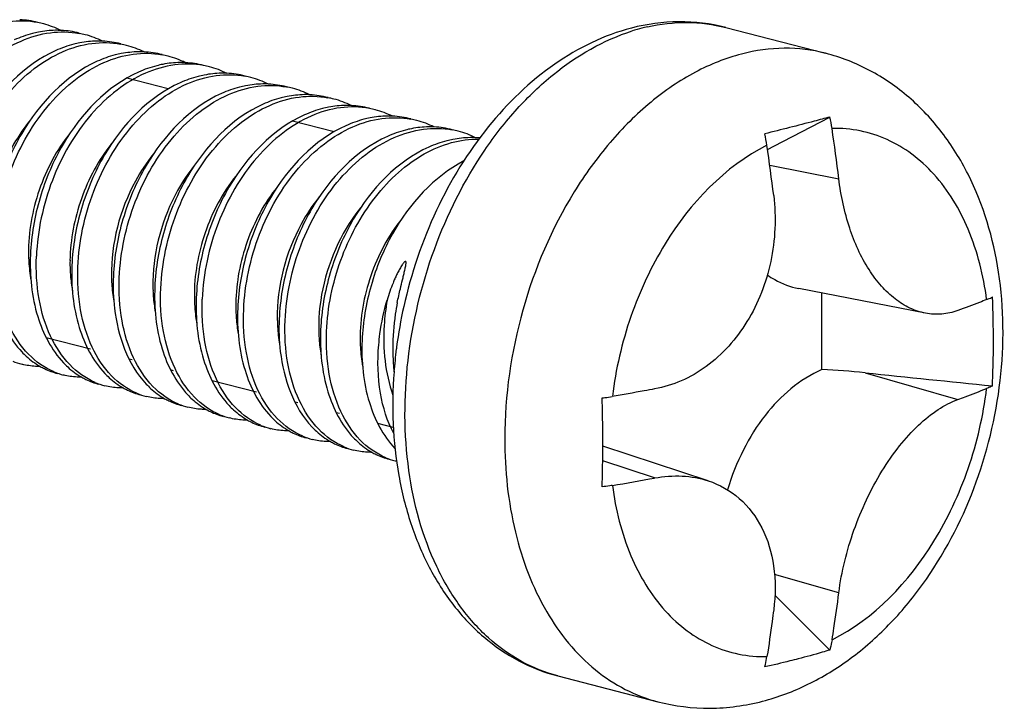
# Model space of a CAD drawing. Header units: millimetres. Extents: x 0 to 3905, y -1166 to 1110.
# Tile 116 of 155: x 2255.11 to 2266.86, y 544.32 to 552.54. Entities that reach past the tile are written whole.
import ezdxf

# ---------------------------------------------------------------- set-up
doc = ezdxf.new("R2010")
doc.units = ezdxf.units.MM
doc.header["$LTSCALE"] = 65.395
doc.layers.add('SC-BM4X30-NIDXF_CONTINUOUS_LINE', color=7, linetype='CONTINUOUS')

msp = doc.modelspace()

# ---------------------------------------------------------------- linework, layer by layer
at = {"layer": 'SC-BM4X30-NIDXF_CONTINUOUS_LINE'}
for p, q in [((2263.538, 552.449), (2264.729, 552.141)), ((2256.88, 551.715), (2256.385, 551.843)), ((2258.86, 551.203), (2258.365, 551.331)), ((2264.113, 551.033), (2264.78, 551.38)), ((2264.037, 550.993), (2264.113, 551.033)), ((2264.051, 551.001), (2264.113, 551.033)), ((2264.063, 550.803), (2264.888, 550.643)), ((2265.921, 549.037), (2264.409, 549.332)), ((2255.953, 548.606), (2255.424, 548.743)), ((2256.448, 548.478), (2256.414, 548.487)), ((2256.944, 548.35), (2256.909, 548.359)), ((2265.201, 548.325), (2266.309, 548.006)), ((2257.933, 548.094), (2257.404, 548.231)), ((2258.428, 547.966), (2258.394, 547.975)), ((2258.924, 547.837), (2258.889, 547.846)), ((2259.568, 547.671), (2259.384, 547.718)), ((2260.898, 547.54), (2260.898, 547.536)), ((2263.327, 547.035), (2262.07, 547.447)), ((2262.688, 547.069), (2262.068, 547.272)), ((2264.888, 545.696), (2264.119, 545.917)), ((2264.124, 545.67), (2264.78, 545.014)), ((2261.534, 544.705), (2262.725, 544.396))]:
    msp.add_line(p, q, dxfattribs=at)
for centre, radius, start, end in [((2255.058, 551.482), 1.061, 75.5364, 87.3669), ((2255.13, 551.474), 1.051, 75.4845, 79.4458), ((2255.126, 551.463), 1.062, 63.4657, 75.4432), ((2255.553, 551.354), 1.062, 75.5367, 87.3982), ((2255.626, 551.349), 1.047, 75.4876, 79.4662), ((2255.621, 551.334), 1.063, 63.4444, 75.4395), ((2263.119, 550.19), 2.325, 104.5225, 107.4657), ((2263.101, 550.257), 2.256, 102.7796, 104.5141), ((2256.048, 551.226), 1.061, 75.5333, 87.3657), ((2256.121, 551.221), 1.047, 75.4866, 79.4632), ((2256.116, 551.206), 1.063, 63.4443, 75.4386), ((2256.543, 551.098), 1.061, 75.534, 87.3657), ((2256.616, 551.093), 1.047, 75.4843, 79.464), ((2256.611, 551.078), 1.063, 63.4457, 75.4363), ((2257.038, 550.969), 1.061, 75.5364, 87.3669), ((2257.11, 550.962), 1.051, 75.4845, 79.4458), ((2257.106, 550.951), 1.062, 63.4657, 75.4432), ((2257.533, 550.841), 1.062, 75.5367, 87.3982), ((2257.606, 550.837), 1.047, 75.4876, 79.4662), ((2257.601, 550.822), 1.063, 63.4444, 75.4395), ((2258.028, 550.713), 1.061, 75.5333, 87.3657), ((2258.101, 550.709), 1.047, 75.4866, 79.4632), ((2258.096, 550.694), 1.063, 63.4443, 75.4386), ((2258.523, 550.585), 1.061, 75.534, 87.3657), ((2258.596, 550.581), 1.047, 75.4843, 79.464), ((2258.591, 550.566), 1.063, 63.4457, 75.4363), ((2259.018, 550.457), 1.061, 75.5364, 87.3669), ((2259.09, 550.449), 1.051, 75.4845, 79.4458), ((2259.086, 550.438), 1.062, 63.4657, 75.4432), ((2259.512, 550.329), 1.062, 75.5367, 87.3982), ((2259.586, 550.324), 1.047, 75.4876, 79.4662), ((2259.581, 550.31), 1.063, 63.4444, 75.4395), ((2263.383, 551.033), 1.44, 8.4176, 13.9709), ((2260.007, 550.201), 1.061, 75.5333, 87.3657), ((2260.081, 550.196), 1.047, 75.4866, 79.4632), ((2260.076, 550.182), 1.063, 63.4443, 75.4386), ((2243.116, 548.036), 21.927, 6.8268, 8.4103), ((2260.501, 550.057), 1.077, 84.7141, 87.347), ((2262.499, 550.816), 1.547, 8.4004, 13.5719), ((2242.201, 547.821), 22.065, 6.8201, 8.3937), ((2257.215, 549.765), 2.003, 180.4978, 180.8949), ((2257.726, 549.638), 2.019, 179.1308, 182.4459), ((2258.222, 549.509), 2.02, 180.8803, 181.3356), ((2258.737, 549.38), 2.04, 178.8322, 182.1379), ((2259.195, 549.252), 2.003, 180.4978, 180.8949), ((2259.706, 549.125), 2.019, 179.1308, 182.4459), ((2265.125, 547.904), 5.566, 167.4313, 172.4647), ((2260.202, 548.997), 2.02, 180.8803, 181.3356), ((2260.717, 548.867), 2.04, 178.8322, 182.1379), ((2261.175, 548.74), 2.003, 180.4978, 180.8949), ((2264.995, 547.921), 5.435, 172.7194, 175.6201), ((2265.057, 547.914), 5.497, 172.4748, 172.7248), ((2255.343, 549.232), 0.832, 247.3506, 255.4699), ((2255.838, 549.104), 0.832, 247.3527, 255.4668), ((2264.301, 539.547), 8.824, 84.1485, 87.498), ((2256.332, 548.975), 0.831, 246.9515, 255.4678), ((2256.827, 548.848), 0.832, 247.3369, 255.4682), ((2257.322, 548.72), 0.832, 247.3506, 255.4699), ((2257.817, 548.592), 0.832, 247.3527, 255.4668), ((2258.312, 548.462), 0.831, 246.9515, 255.4678), ((2258.807, 548.335), 0.832, 247.3369, 255.4682), ((2259.302, 548.207), 0.832, 247.3506, 255.4699), ((2244.382, 547.49), 17.688, 359.8591, 360), ((2259.797, 548.079), 0.832, 247.3527, 255.4668), ((2259.795, 548.073), 0.825, 255.4838, 256.8226), ((2256.404, 581.227), 34.732, 279.5786, 280.4244)]:
    msp.add_arc(centre, radius, start, end, dxfattribs=at)
for points, knots in [([(2255.322, 552.507), (2255.209, 552.528), (2254.968, 552.533), (2254.612, 552.427), (2254.272, 552.219), (2253.853, 551.817), (2253.47, 551.148), (2253.339, 550.537), (2253.326, 550.229)], [0, 0, 0, 0, 0.102465, 0.210548, 0.327354, 0.453546, 0.72492, 1, 1, 1, 1]), ([(2263.538, 552.449), (2263.356, 552.496), (2262.975, 552.542), (2262.596, 552.49), (2262.411, 552.442)], [0, 0, 0, 0, 0.495579, 1, 1, 1, 1]), ([(2262.602, 552.457), (2262.758, 552.492), (2263.073, 552.529), (2263.388, 552.488), (2263.538, 552.449)], [0, 0, 0, 0, 0.507695, 1, 1, 1, 1]), ([(2253.821, 550.1), (2253.827, 550.254), (2253.867, 550.563), (2254.042, 551.153), (2254.349, 551.688), (2254.767, 552.091), (2255.107, 552.299), (2255.464, 552.404), (2255.705, 552.4), (2255.817, 552.379)], [0, 0, 0, 0, 0.136317, 0.27574, 0.546915, 0.67292, 0.789716, 0.897795, 1, 1, 1, 1]), ([(2255.33, 552.394), (2255.306, 552.389), (2255.207, 552.366), (2255.112, 552.332), (2255.042, 552.301)], [0, 0, 0, 0, 0.244689, 1, 1, 1, 1]), ([(2255.601, 552.414), (2255.578, 552.415), (2255.488, 552.417), (2255.397, 552.407), (2255.33, 552.394)], [0, 0, 0, 0, 0.24678, 1, 1, 1, 1]), ([(2262.411, 552.442), (2262.085, 552.357), (2261.44, 552.041), (2260.648, 551.271), (2260.038, 550.272), (2259.781, 549.511), (2259.693, 549.115)], [0, 0, 0, 0, 0.224639, 0.468066, 0.729194, 1, 1, 1, 1]), ([(2261.534, 544.705), (2261.382, 544.744), (2261.084, 544.863), (2260.685, 545.151), (2260.343, 545.54), (2259.964, 546.192), (2259.693, 547.192), (2259.694, 548.495), (2260.005, 549.805), (2260.505, 550.806), (2261.029, 551.479), (2261.583, 552.011), (2262.079, 552.3), (2262.421, 552.408)], [0, 0, 0, 0, 0.049319, 0.100213, 0.153946, 0.2113, 0.337096, 0.475229, 0.618485, 0.758125, 0.824234, 0.886817, 1, 1, 1, 1]), ([(2254.316, 549.972), (2254.329, 550.281), (2254.46, 550.892), (2254.844, 551.56), (2255.262, 551.963), (2255.602, 552.17), (2255.959, 552.276), (2256.2, 552.272), (2256.312, 552.251)], [0, 0, 0, 0, 0.275087, 0.546507, 0.672625, 0.789527, 0.897703, 1, 1, 1, 1]), ([(2255.824, 552.265), (2255.8, 552.261), (2255.702, 552.238), (2255.606, 552.204), (2255.537, 552.173)], [0, 0, 0, 0, 0.244692, 1, 1, 1, 1]), ([(2256.096, 552.286), (2256.074, 552.287), (2255.983, 552.288), (2255.892, 552.279), (2255.824, 552.265)], [0, 0, 0, 0, 0.246772, 1, 1, 1, 1]), ([(2255.537, 552.173), (2255.158, 552.003), (2254.762, 551.581), (2254.472, 551.003), (2254.314, 550.567), (2254.255, 550.22), (2254.245, 549.991)], [0, 0, 0, 0, 0.473162, 0.605097, 0.738392, 1, 1, 1, 1]), ([(2254.811, 549.844), (2254.824, 550.153), (2254.955, 550.764), (2255.339, 551.432), (2255.757, 551.835), (2256.097, 552.042), (2256.454, 552.148), (2256.695, 552.144), (2256.807, 552.123)], [0, 0, 0, 0, 0.275087, 0.546507, 0.672624, 0.789526, 0.897704, 1, 1, 1, 1]), ([(2256.32, 552.137), (2256.295, 552.133), (2256.197, 552.11), (2256.101, 552.076), (2256.032, 552.045)], [0, 0, 0, 0, 0.24468, 1, 1, 1, 1]), ([(2256.591, 552.158), (2256.569, 552.159), (2256.478, 552.16), (2256.387, 552.15), (2256.32, 552.137)], [0, 0, 0, 0, 0.246776, 1, 1, 1, 1]), ([(2263.727, 552.132), (2263.536, 552.083), (2263.151, 551.928), (2262.62, 551.564), (2262.132, 551.077), (2261.555, 550.274), (2261.049, 549.089), (2260.899, 548.056), (2260.898, 547.54)], [0, 0, 0, 0, 0.103314, 0.214746, 0.334565, 0.461813, 0.730034, 1, 1, 1, 1]), ([(2264.729, 552.141), (2264.569, 552.183), (2264.23, 552.223), (2263.893, 552.175), (2263.727, 552.132)], [0, 0, 0, 0, 0.491266, 1, 1, 1, 1]), ([(2263.977, 544.403), (2264.164, 544.451), (2264.532, 544.59), (2265.039, 544.902), (2265.499, 545.307), (2266.042, 545.96), (2266.554, 546.933), (2266.867, 548.215), (2266.858, 549.512), (2266.558, 550.523), (2266.137, 551.204), (2265.74, 551.629), (2265.267, 551.955), (2264.911, 552.094), (2264.729, 552.141)], [0, 0, 0, 0, 0.058681, 0.118733, 0.180559, 0.244308, 0.376398, 0.5111, 0.642552, 0.766863, 0.826558, 0.884994, 0.942668, 1, 1, 1, 1]), ([(2256.032, 552.045), (2255.652, 551.875), (2255.257, 551.453), (2254.967, 550.875), (2254.809, 550.438), (2254.749, 550.092), (2254.74, 549.863)], [0, 0, 0, 0, 0.473177, 0.605111, 0.738402, 1, 1, 1, 1]), ([(2257.302, 551.995), (2257.189, 552.016), (2256.948, 552.02), (2256.592, 551.914), (2256.252, 551.707), (2255.833, 551.304), (2255.45, 550.636), (2255.319, 550.025), (2255.306, 549.716)], [0, 0, 0, 0, 0.102465, 0.210548, 0.327354, 0.453546, 0.72492, 1, 1, 1, 1]), ([(2257.086, 552.03), (2257.064, 552.031), (2256.973, 552.032), (2256.882, 552.022), (2256.815, 552.009)], [0, 0, 0, 0, 0.246776, 1, 1, 1, 1]), ([(2256.527, 551.917), (2256.147, 551.747), (2255.752, 551.325), (2255.462, 550.747), (2255.304, 550.31), (2255.244, 549.964), (2255.235, 549.734)], [0, 0, 0, 0, 0.473165, 0.6051, 0.738396, 1, 1, 1, 1]), ([(2256.815, 552.009), (2256.79, 552.004), (2256.692, 551.982), (2256.596, 551.948), (2256.527, 551.917)], [0, 0, 0, 0, 0.244686, 1, 1, 1, 1]), ([(2257.581, 551.902), (2257.558, 551.903), (2257.468, 551.904), (2257.377, 551.894), (2257.31, 551.881)], [0, 0, 0, 0, 0.24678, 1, 1, 1, 1]), ([(2257.022, 551.789), (2256.642, 551.619), (2256.247, 551.197), (2255.957, 550.619), (2255.799, 550.182), (2255.739, 549.836), (2255.73, 549.606)], [0, 0, 0, 0, 0.473163, 0.605098, 0.738393, 1, 1, 1, 1]), ([(2255.801, 549.588), (2255.807, 549.741), (2255.847, 550.05), (2256.022, 550.64), (2256.329, 551.176), (2256.747, 551.579), (2257.087, 551.786), (2257.444, 551.892), (2257.684, 551.888), (2257.797, 551.867)], [0, 0, 0, 0, 0.136317, 0.27574, 0.546915, 0.67292, 0.789716, 0.897795, 1, 1, 1, 1]), ([(2257.31, 551.881), (2257.285, 551.876), (2257.187, 551.854), (2257.091, 551.82), (2257.022, 551.789)], [0, 0, 0, 0, 0.244689, 1, 1, 1, 1]), ([(2258.076, 551.774), (2258.054, 551.775), (2257.963, 551.776), (2257.872, 551.766), (2257.804, 551.753)], [0, 0, 0, 0, 0.246772, 1, 1, 1, 1]), ([(2257.517, 551.661), (2257.137, 551.491), (2256.742, 551.068), (2256.452, 550.491), (2256.294, 550.054), (2256.235, 549.708), (2256.225, 549.478)], [0, 0, 0, 0, 0.473162, 0.605097, 0.738392, 1, 1, 1, 1]), ([(2256.296, 549.46), (2256.309, 549.768), (2256.44, 550.379), (2256.824, 551.047), (2257.242, 551.451), (2257.582, 551.658), (2257.939, 551.764), (2258.18, 551.76), (2258.292, 551.739)], [0, 0, 0, 0, 0.275087, 0.546507, 0.672625, 0.789527, 0.897703, 1, 1, 1, 1]), ([(2257.804, 551.753), (2257.78, 551.748), (2257.682, 551.726), (2257.586, 551.692), (2257.517, 551.661)], [0, 0, 0, 0, 0.244692, 1, 1, 1, 1]), ([(2256.791, 549.332), (2256.804, 549.64), (2256.935, 550.251), (2257.319, 550.919), (2257.737, 551.323), (2258.077, 551.53), (2258.434, 551.636), (2258.674, 551.631), (2258.787, 551.61)], [0, 0, 0, 0, 0.275087, 0.546507, 0.672624, 0.789526, 0.897704, 1, 1, 1, 1]), ([(2258.3, 551.625), (2258.275, 551.62), (2258.177, 551.598), (2258.081, 551.564), (2258.012, 551.532)], [0, 0, 0, 0, 0.24468, 1, 1, 1, 1]), ([(2258.571, 551.645), (2258.549, 551.647), (2258.458, 551.648), (2258.367, 551.638), (2258.3, 551.625)], [0, 0, 0, 0, 0.246776, 1, 1, 1, 1]), ([(2258.012, 551.532), (2257.632, 551.363), (2257.237, 550.94), (2256.947, 550.362), (2256.789, 549.926), (2256.729, 549.58), (2256.72, 549.35)], [0, 0, 0, 0, 0.473177, 0.605111, 0.738402, 1, 1, 1, 1]), ([(2259.282, 551.482), (2259.169, 551.503), (2258.928, 551.508), (2258.571, 551.402), (2258.232, 551.194), (2257.813, 550.792), (2257.43, 550.123), (2257.299, 549.512), (2257.286, 549.204)], [0, 0, 0, 0, 0.102465, 0.210548, 0.327354, 0.453546, 0.72492, 1, 1, 1, 1]), ([(2258.795, 551.497), (2258.77, 551.492), (2258.672, 551.47), (2258.576, 551.436), (2258.507, 551.404)], [0, 0, 0, 0, 0.244686, 1, 1, 1, 1]), ([(2259.066, 551.517), (2259.044, 551.518), (2258.953, 551.52), (2258.862, 551.51), (2258.795, 551.497)], [0, 0, 0, 0, 0.246776, 1, 1, 1, 1]), ([(2255.217, 551.321), (2255.14, 551.225), (2254.864, 550.81), (2254.725, 550.306), (2254.718, 549.934)], [0, 0, 0, 0, 0.248452, 1, 1, 1, 1]), ([(2258.507, 551.404), (2258.127, 551.235), (2257.732, 550.812), (2257.442, 550.234), (2257.284, 549.798), (2257.224, 549.452), (2257.215, 549.222)], [0, 0, 0, 0, 0.473165, 0.6051, 0.738396, 1, 1, 1, 1]), ([(2257.781, 549.076), (2257.787, 549.229), (2257.827, 549.538), (2258.002, 550.128), (2258.309, 550.663), (2258.727, 551.066), (2259.067, 551.274), (2259.423, 551.379), (2259.664, 551.375), (2259.777, 551.354)], [0, 0, 0, 0, 0.136317, 0.27574, 0.546915, 0.67292, 0.789716, 0.897795, 1, 1, 1, 1]), ([(2259.29, 551.369), (2259.265, 551.364), (2259.167, 551.342), (2259.071, 551.307), (2259.002, 551.276)], [0, 0, 0, 0, 0.244689, 1, 1, 1, 1]), ([(2259.561, 551.389), (2259.538, 551.39), (2259.448, 551.392), (2259.357, 551.382), (2259.29, 551.369)], [0, 0, 0, 0, 0.24678, 1, 1, 1, 1]), ([(2264.78, 551.38), (2264.718, 551.363), (2264.46, 551.294), (2264.2, 551.228), (2264.003, 551.179)], [0, 0, 0, 0, 0.24053, 1, 1, 1, 1]), ([(2255.71, 551.19), (2255.548, 550.988), (2255.301, 550.523), (2255.21, 550.004), (2255.212, 549.747)], [0, 0, 0, 0, 0.501697, 1, 1, 1, 1]), ([(2259.002, 551.276), (2258.622, 551.107), (2258.227, 550.684), (2257.937, 550.106), (2257.779, 549.67), (2257.719, 549.324), (2257.71, 549.094)], [0, 0, 0, 0, 0.473163, 0.605098, 0.738393, 1, 1, 1, 1]), ([(2258.276, 548.948), (2258.289, 549.256), (2258.42, 549.867), (2258.804, 550.535), (2259.222, 550.938), (2259.562, 551.146), (2259.918, 551.251), (2260.159, 551.247), (2260.272, 551.226)], [0, 0, 0, 0, 0.275087, 0.546507, 0.672625, 0.789527, 0.897703, 1, 1, 1, 1]), ([(2259.784, 551.24), (2259.76, 551.236), (2259.662, 551.213), (2259.566, 551.179), (2259.497, 551.148)], [0, 0, 0, 0, 0.244692, 1, 1, 1, 1]), ([(2260.056, 551.261), (2260.034, 551.262), (2259.943, 551.264), (2259.852, 551.254), (2259.784, 551.24)], [0, 0, 0, 0, 0.246772, 1, 1, 1, 1]), ([(2266.653, 549.199), (2266.616, 549.486), (2266.482, 550.024), (2266.134, 550.609), (2265.77, 550.944), (2265.471, 551.121), (2265.146, 551.226), (2264.92, 551.246), (2264.807, 551.243)], [0, 0, 0, 0, 0.287816, 0.544618, 0.66299, 0.776568, 0.887937, 1, 1, 1, 1]), ([(2259.497, 551.148), (2259.117, 550.979), (2258.722, 550.556), (2258.432, 549.978), (2258.274, 549.542), (2258.215, 549.195), (2258.205, 548.966)], [0, 0, 0, 0, 0.473162, 0.605097, 0.738392, 1, 1, 1, 1]), ([(2258.771, 548.819), (2258.783, 549.108), (2258.9, 549.681), (2259.241, 550.318), (2259.615, 550.722), (2259.923, 550.947), (2260.251, 551.086), (2260.48, 551.118), (2260.59, 551.116)], [0, 0, 0, 0, 0.27125, 0.540994, 0.667889, 0.78655, 0.896725, 1, 1, 1, 1]), ([(2260.28, 551.112), (2260.255, 551.108), (2260.157, 551.085), (2260.061, 551.051), (2259.991, 551.02)], [0, 0, 0, 0, 0.24468, 1, 1, 1, 1]), ([(2260.551, 551.133), (2260.529, 551.134), (2260.438, 551.135), (2260.347, 551.126), (2260.28, 551.112)], [0, 0, 0, 0, 0.246776, 1, 1, 1, 1]), ([(2256.204, 551.062), (2256.048, 550.867), (2255.807, 550.418), (2255.711, 549.918), (2255.707, 549.668)], [0, 0, 0, 0, 0.500617, 1, 1, 1, 1]), ([(2259.991, 551.02), (2259.612, 550.85), (2259.217, 550.428), (2258.927, 549.85), (2258.769, 549.413), (2258.709, 549.067), (2258.7, 548.838)], [0, 0, 0, 0, 0.473177, 0.605111, 0.738402, 1, 1, 1, 1]), ([(2264.03, 551.042), (2263.525, 550.791), (2262.996, 550.225), (2262.579, 549.448), (2262.335, 548.847), (2262.223, 548.367), (2262.184, 548.043)], [0, 0, 0, 0, 0.465537, 0.596538, 0.730423, 1, 1, 1, 1]), ([(2256.704, 550.939), (2256.622, 550.838), (2256.336, 550.402), (2256.196, 549.869), (2256.202, 549.478)], [0, 0, 0, 0, 0.249138, 1, 1, 1, 1]), ([(2260.41, 550.855), (2260.05, 550.669), (2259.602, 550.163), (2259.279, 549.376), (2259.204, 548.931), (2259.195, 548.71)], [0, 0, 0, 0, 0.476449, 0.740032, 1, 1, 1, 1]), ([(2257.197, 550.808), (2257.12, 550.712), (2256.844, 550.298), (2256.705, 549.794), (2256.697, 549.421)], [0, 0, 0, 0, 0.248452, 1, 1, 1, 1]), ([(2257.69, 550.678), (2257.528, 550.476), (2257.281, 550.01), (2257.19, 549.492), (2257.192, 549.235)], [0, 0, 0, 0, 0.501697, 1, 1, 1, 1]), ([(2265.921, 549.037), (2265.858, 549.049), (2265.729, 549.093), (2265.552, 549.205), (2265.387, 549.362), (2265.184, 549.635), (2264.992, 550.065), (2264.912, 550.443), (2264.888, 550.643)], [0, 0, 0, 0, 0.09576, 0.198188, 0.309563, 0.430865, 0.701303, 1, 1, 1, 1]), ([(2258.184, 550.549), (2258.028, 550.354), (2257.787, 549.905), (2257.691, 549.405), (2257.687, 549.156)], [0, 0, 0, 0, 0.500617, 1, 1, 1, 1]), ([(2258.684, 550.426), (2258.602, 550.325), (2258.316, 549.89), (2258.176, 549.356), (2258.182, 548.966)], [0, 0, 0, 0, 0.249138, 1, 1, 1, 1]), ([(2264.11, 550.441), (2264.141, 550.181), (2264.117, 549.65), (2263.839, 548.927), (2263.421, 548.455), (2263.014, 548.219), (2262.797, 548.152), (2262.688, 548.132)], [0, 0, 0, 0, 0.266073, 0.527071, 0.771921, 0.887849, 1, 1, 1, 1]), ([(2259.177, 550.296), (2259.099, 550.2), (2258.824, 549.786), (2258.685, 549.282), (2258.677, 548.909)], [0, 0, 0, 0, 0.248452, 1, 1, 1, 1]), ([(2259.67, 550.165), (2259.508, 549.964), (2259.261, 549.498), (2259.17, 548.98), (2259.172, 548.722)], [0, 0, 0, 0, 0.501697, 1, 1, 1, 1]), ([(2254.74, 549.863), (2254.73, 549.615), (2254.773, 549.151), (2254.989, 548.726), (2255.133, 548.574)], [0, 0, 0, 0, 0.541529, 1, 1, 1, 1]), ([(2255.517, 548.336), (2255.403, 548.384), (2255.184, 548.54), (2254.955, 548.895), (2254.822, 549.345), (2254.804, 549.673), (2254.811, 549.844)], [0, 0, 0, 0, 0.210211, 0.444057, 0.708199, 1, 1, 1, 1]), ([(2255.212, 549.733), (2255.213, 549.708), (2255.216, 549.606), (2255.228, 549.505), (2255.241, 549.431)], [0, 0, 0, 0, 0.25608, 1, 1, 1, 1]), ([(2255.235, 549.734), (2255.225, 549.487), (2255.268, 549.023), (2255.484, 548.598), (2255.628, 548.446)], [0, 0, 0, 0, 0.541531, 1, 1, 1, 1]), ([(2256.007, 548.21), (2255.894, 548.259), (2255.676, 548.416), (2255.449, 548.77), (2255.317, 549.218), (2255.299, 549.546), (2255.306, 549.716)], [0, 0, 0, 0, 0.210287, 0.444237, 0.70838, 1, 1, 1, 1]), ([(2255.709, 549.552), (2255.71, 549.53), (2255.715, 549.447), (2255.725, 549.365), (2255.736, 549.304)], [0, 0, 0, 0, 0.255183, 1, 1, 1, 1]), ([(2255.73, 549.606), (2255.72, 549.359), (2255.763, 548.895), (2255.979, 548.469), (2256.124, 548.317)], [0, 0, 0, 0, 0.541559, 1, 1, 1, 1]), ([(2256.507, 548.08), (2256.393, 548.128), (2256.174, 548.284), (2255.945, 548.639), (2255.812, 549.088), (2255.794, 549.417), (2255.801, 549.588)], [0, 0, 0, 0, 0.210212, 0.444056, 0.708223, 1, 1, 1, 1]), ([(2259.652, 549.329), (2259.66, 549.364), (2259.673, 549.417), (2259.69, 549.487), (2259.7, 549.53), (2259.708, 549.565), (2259.714, 549.59), (2259.718, 549.612), (2259.72, 549.629), (2259.72, 549.641), (2259.72, 549.652), (2259.713, 549.656), (2259.707, 549.653), (2259.703, 549.65), (2259.696, 549.644), (2259.689, 549.635), (2259.681, 549.625), (2259.671, 549.61), (2259.659, 549.591), (2259.645, 549.568), (2259.628, 549.536), (2259.607, 549.496), (2259.585, 549.447), (2259.557, 549.381), (2259.525, 549.297), (2259.504, 549.228), (2259.494, 549.194)], [0, 0, 0, 0, 0.126821, 0.189979, 0.25281, 0.284029, 0.315031, 0.345656, 0.360695, 0.37531, 0.388737, 0.394354, 0.400955, 0.408325, 0.415907, 0.431382, 0.447032, 0.462759, 0.494315, 0.525936, 0.557584, 0.620907, 0.684226, 0.747515, 0.873912, 1, 1, 1, 1]), ([(2256.203, 549.462), (2256.203, 549.438), (2256.207, 549.343), (2256.218, 549.248), (2256.23, 549.179)], [0, 0, 0, 0, 0.255997, 1, 1, 1, 1]), ([(2256.225, 549.478), (2256.219, 549.35), (2256.233, 548.898), (2256.394, 548.427), (2256.618, 548.19)], [0, 0, 0, 0, 0.282491, 1, 1, 1, 1]), ([(2257.002, 547.952), (2256.888, 547.999), (2256.669, 548.156), (2256.44, 548.511), (2256.307, 548.96), (2256.288, 549.289), (2256.296, 549.46)], [0, 0, 0, 0, 0.210211, 0.444058, 0.708199, 1, 1, 1, 1]), ([(2264.034, 549.494), (2264.063, 549.474), (2264.178, 549.4), (2264.309, 549.351), (2264.409, 549.332)], [0, 0, 0, 0, 0.254812, 1, 1, 1, 1]), ([(2256.72, 549.35), (2256.71, 549.102), (2256.753, 548.639), (2256.969, 548.214), (2257.113, 548.062)], [0, 0, 0, 0, 0.541529, 1, 1, 1, 1]), ([(2257.497, 547.824), (2257.383, 547.871), (2257.164, 548.028), (2256.935, 548.383), (2256.802, 548.832), (2256.783, 549.161), (2256.791, 549.332)], [0, 0, 0, 0, 0.210211, 0.444057, 0.708199, 1, 1, 1, 1]), ([(2256.698, 549.303), (2256.699, 549.282), (2256.704, 549.196), (2256.714, 549.111), (2256.726, 549.049)], [0, 0, 0, 0, 0.255358, 1, 1, 1, 1]), ([(2257.192, 549.221), (2257.192, 549.195), (2257.196, 549.094), (2257.207, 548.993), (2257.221, 548.919)], [0, 0, 0, 0, 0.25608, 1, 1, 1, 1]), ([(2257.215, 549.222), (2257.205, 548.974), (2257.248, 548.511), (2257.464, 548.086), (2257.608, 547.933)], [0, 0, 0, 0, 0.541531, 1, 1, 1, 1]), ([(2257.987, 547.698), (2257.874, 547.746), (2257.656, 547.903), (2257.428, 548.258), (2257.297, 548.706), (2257.279, 549.033), (2257.286, 549.204)], [0, 0, 0, 0, 0.210287, 0.444237, 0.70838, 1, 1, 1, 1]), ([(2259.394, 548.658), (2259.398, 548.702), (2259.418, 548.883), (2259.456, 549.062), (2259.494, 549.194)], [0, 0, 0, 0, 0.24517, 1, 1, 1, 1]), ([(2259.494, 549.194), (2259.477, 549.094), (2259.432, 548.716), (2259.469, 548.322), (2259.563, 548.059)], [0, 0, 0, 0, 0.267418, 1, 1, 1, 1]), ([(2264.686, 548.363), (2264.685, 548.439), (2264.682, 548.744), (2264.683, 549.049), (2264.686, 549.278)], [0, 0, 0, 0, 0.249404, 1, 1, 1, 1]), ([(2266.653, 549.199), (2266.625, 549.188), (2266.511, 549.144), (2266.396, 549.101), (2266.309, 549.069)], [0, 0, 0, 0, 0.245537, 1, 1, 1, 1]), ([(2266.653, 549.199), (2266.66, 549.202), (2266.683, 549.211), (2266.706, 549.222), (2266.722, 549.231)], [0, 0, 0, 0, 0.267947, 1, 1, 1, 1]), ([(2257.71, 549.094), (2257.7, 548.846), (2257.743, 548.382), (2257.959, 547.957), (2258.104, 547.805)], [0, 0, 0, 0, 0.541559, 1, 1, 1, 1]), ([(2258.487, 547.568), (2258.373, 547.615), (2258.154, 547.772), (2257.925, 548.127), (2257.792, 548.576), (2257.774, 548.905), (2257.781, 549.076)], [0, 0, 0, 0, 0.210212, 0.444056, 0.708223, 1, 1, 1, 1]), ([(2259.615, 549.163), (2259.606, 549.117), (2259.575, 548.936), (2259.561, 548.752), (2259.561, 548.615)], [0, 0, 0, 0, 0.252886, 1, 1, 1, 1]), ([(2257.689, 549.039), (2257.69, 549.018), (2257.694, 548.935), (2257.705, 548.852), (2257.716, 548.791)], [0, 0, 0, 0, 0.255183, 1, 1, 1, 1]), ([(2258.205, 548.966), (2258.199, 548.837), (2258.213, 548.385), (2258.373, 547.914), (2258.598, 547.677)], [0, 0, 0, 0, 0.282491, 1, 1, 1, 1]), ([(2266.309, 549.069), (2266.247, 549.046), (2266.118, 549.017), (2265.985, 549.024), (2265.921, 549.037)], [0, 0, 0, 0, 0.50288, 1, 1, 1, 1]), ([(2258.183, 548.95), (2258.183, 548.925), (2258.187, 548.831), (2258.198, 548.736), (2258.21, 548.666)], [0, 0, 0, 0, 0.255997, 1, 1, 1, 1]), ([(2258.982, 547.44), (2258.868, 547.487), (2258.649, 547.644), (2258.42, 547.999), (2258.287, 548.448), (2258.268, 548.776), (2258.276, 548.948)], [0, 0, 0, 0, 0.210211, 0.444058, 0.708199, 1, 1, 1, 1]), ([(2258.7, 548.838), (2258.69, 548.59), (2258.733, 548.126), (2258.949, 547.701), (2259.093, 547.549)], [0, 0, 0, 0, 0.541529, 1, 1, 1, 1]), ([(2258.678, 548.791), (2258.679, 548.769), (2258.684, 548.684), (2258.694, 548.599), (2258.706, 548.536)], [0, 0, 0, 0, 0.255358, 1, 1, 1, 1]), ([(2259.477, 547.311), (2259.363, 547.359), (2259.144, 547.515), (2258.915, 547.87), (2258.782, 548.32), (2258.763, 548.648), (2258.771, 548.819)], [0, 0, 0, 0, 0.210211, 0.444057, 0.708199, 1, 1, 1, 1]), ([(2259.172, 548.709), (2259.172, 548.683), (2259.176, 548.581), (2259.187, 548.481), (2259.201, 548.406)], [0, 0, 0, 0, 0.25608, 1, 1, 1, 1]), ([(2259.195, 548.71), (2259.185, 548.462), (2259.227, 547.998), (2259.444, 547.573), (2259.588, 547.421)], [0, 0, 0, 0, 0.541531, 1, 1, 1, 1]), ([(2259.573, 547.6), (2259.494, 547.748), (2259.386, 548.101), (2259.378, 548.466), (2259.394, 548.658)], [0, 0, 0, 0, 0.466295, 1, 1, 1, 1]), ([(2259.561, 548.615), (2259.561, 548.591), (2259.563, 548.498), (2259.569, 548.405), (2259.577, 548.336)], [0, 0, 0, 0, 0.252817, 1, 1, 1, 1]), ([(2266.722, 548.169), (2266.724, 548.212), (2266.731, 548.388), (2266.734, 548.563), (2266.734, 548.695)], [0, 0, 0, 0, 0.249189, 1, 1, 1, 1]), ([(2255.133, 548.574), (2255.15, 548.557), (2255.216, 548.491), (2255.292, 548.435), (2255.352, 548.401)], [0, 0, 0, 0, 0.256924, 1, 1, 1, 1]), ([(2255.352, 548.4), (2255.334, 548.4), (2255.26, 548.402), (2255.187, 548.413), (2255.134, 548.427)], [0, 0, 0, 0, 0.252398, 1, 1, 1, 1]), ([(2255.352, 548.401), (2255.369, 548.392), (2255.434, 548.357), (2255.504, 548.331), (2255.558, 548.317)], [0, 0, 0, 0, 0.252431, 1, 1, 1, 1]), ([(2255.628, 548.446), (2255.645, 548.429), (2255.711, 548.363), (2255.787, 548.307), (2255.847, 548.273)], [0, 0, 0, 0, 0.256921, 1, 1, 1, 1]), ([(2255.847, 548.272), (2255.829, 548.272), (2255.755, 548.274), (2255.682, 548.285), (2255.629, 548.299)], [0, 0, 0, 0, 0.252398, 1, 1, 1, 1]), ([(2255.847, 548.273), (2255.864, 548.263), (2255.929, 548.229), (2255.999, 548.203), (2256.053, 548.189)], [0, 0, 0, 0, 0.252432, 1, 1, 1, 1]), ([(2256.124, 548.317), (2256.14, 548.3), (2256.207, 548.234), (2256.283, 548.178), (2256.343, 548.144)], [0, 0, 0, 0, 0.25694, 1, 1, 1, 1]), ([(2259.577, 548.336), (2259.545, 547.924), (2259.568, 547.306), (2259.761, 546.53), (2259.979, 546.005), (2260.27, 545.544), (2260.632, 545.161), (2261.056, 544.87), (2261.372, 544.746), (2261.534, 544.705)], [0, 0, 0, 0, 0.277676, 0.409665, 0.53615, 0.657361, 0.774166, 0.887865, 1, 1, 1, 1]), ([(2264.686, 548.363), (2264.42, 548.25), (2264.061, 547.935), (2263.732, 547.405), (2263.608, 547.091), (2263.559, 546.927)], [0, 0, 0, 0, 0.46248, 0.725579, 1, 1, 1, 1]), ([(2256.344, 548.144), (2256.325, 548.144), (2256.251, 548.145), (2256.177, 548.157), (2256.124, 548.171)], [0, 0, 0, 0, 0.252573, 1, 1, 1, 1]), ([(2256.343, 548.144), (2256.36, 548.135), (2256.425, 548.1), (2256.495, 548.075), (2256.548, 548.061)], [0, 0, 0, 0, 0.252398, 1, 1, 1, 1]), ([(2256.618, 548.19), (2256.635, 548.172), (2256.701, 548.107), (2256.777, 548.051), (2256.837, 548.016)], [0, 0, 0, 0, 0.256923, 1, 1, 1, 1]), ([(2262.688, 548.132), (2262.647, 548.124), (2262.479, 548.093), (2262.31, 548.064), (2262.183, 548.043)], [0, 0, 0, 0, 0.247692, 1, 1, 1, 1]), ([(2264.807, 545.137), (2265.312, 545.388), (2265.841, 545.954), (2266.258, 546.731), (2266.502, 547.333), (2266.614, 547.813), (2266.653, 548.137)], [0, 0, 0, 0, 0.465537, 0.596538, 0.730423, 1, 1, 1, 1]), ([(2266.309, 548.006), (2266.339, 548.017), (2266.454, 548.059), (2266.568, 548.103), (2266.653, 548.137)], [0, 0, 0, 0, 0.254441, 1, 1, 1, 1]), ([(2266.722, 548.169), (2266.717, 548.166), (2266.694, 548.154), (2266.671, 548.144), (2266.653, 548.137)], [0, 0, 0, 0, 0.232907, 1, 1, 1, 1]), ([(2256.837, 548.016), (2256.819, 548.016), (2256.745, 548.017), (2256.672, 548.029), (2256.619, 548.043)], [0, 0, 0, 0, 0.252399, 1, 1, 1, 1]), ([(2256.837, 548.016), (2256.854, 548.007), (2256.919, 547.973), (2256.989, 547.947), (2257.043, 547.933)], [0, 0, 0, 0, 0.252432, 1, 1, 1, 1]), ([(2257.113, 548.062), (2257.13, 548.044), (2257.196, 547.979), (2257.272, 547.923), (2257.332, 547.888)], [0, 0, 0, 0, 0.256924, 1, 1, 1, 1]), ([(2262.061, 548.025), (2262.072, 548.026), (2262.113, 548.031), (2262.153, 548.037), (2262.183, 548.043)], [0, 0, 0, 0, 0.256473, 1, 1, 1, 1]), ([(2262.07, 547.49), (2262.07, 547.535), (2262.069, 547.713), (2262.066, 547.891), (2262.061, 548.025)], [0, 0, 0, 0, 0.24894, 1, 1, 1, 1]), ([(2257.332, 547.888), (2257.314, 547.888), (2257.24, 547.889), (2257.167, 547.901), (2257.114, 547.914)], [0, 0, 0, 0, 0.252398, 1, 1, 1, 1]), ([(2257.608, 547.933), (2257.625, 547.916), (2257.691, 547.851), (2257.767, 547.795), (2257.827, 547.76)], [0, 0, 0, 0, 0.256921, 1, 1, 1, 1]), ([(2264.888, 545.696), (2264.92, 545.951), (2265.046, 546.457), (2265.319, 547.04), (2265.601, 547.448), (2265.826, 547.697), (2266.06, 547.887), (2266.227, 547.976), (2266.309, 548.006)], [0, 0, 0, 0, 0.273515, 0.550668, 0.680684, 0.800193, 0.906886, 1, 1, 1, 1]), ([(2257.332, 547.888), (2257.349, 547.879), (2257.414, 547.844), (2257.484, 547.819), (2257.538, 547.805)], [0, 0, 0, 0, 0.252431, 1, 1, 1, 1]), ([(2257.827, 547.76), (2257.809, 547.76), (2257.735, 547.761), (2257.662, 547.773), (2257.609, 547.786)], [0, 0, 0, 0, 0.252398, 1, 1, 1, 1]), ([(2258.104, 547.805), (2258.12, 547.787), (2258.187, 547.722), (2258.263, 547.666), (2258.323, 547.632)], [0, 0, 0, 0, 0.25694, 1, 1, 1, 1]), ([(2257.827, 547.76), (2257.844, 547.751), (2257.909, 547.716), (2257.979, 547.69), (2258.033, 547.677)], [0, 0, 0, 0, 0.252432, 1, 1, 1, 1]), ([(2258.598, 547.677), (2258.615, 547.66), (2258.681, 547.594), (2258.757, 547.538), (2258.817, 547.504)], [0, 0, 0, 0, 0.256923, 1, 1, 1, 1]), ([(2258.324, 547.632), (2258.305, 547.631), (2258.231, 547.633), (2258.157, 547.644), (2258.104, 547.658)], [0, 0, 0, 0, 0.252573, 1, 1, 1, 1]), ([(2258.323, 547.632), (2258.34, 547.622), (2258.405, 547.588), (2258.475, 547.562), (2258.528, 547.548)], [0, 0, 0, 0, 0.252398, 1, 1, 1, 1]), ([(2259.093, 547.549), (2259.11, 547.532), (2259.176, 547.466), (2259.252, 547.41), (2259.312, 547.376)], [0, 0, 0, 0, 0.256924, 1, 1, 1, 1]), ([(2258.817, 547.504), (2258.799, 547.503), (2258.725, 547.505), (2258.652, 547.516), (2258.599, 547.53)], [0, 0, 0, 0, 0.252399, 1, 1, 1, 1]), ([(2258.817, 547.504), (2258.834, 547.495), (2258.899, 547.46), (2258.969, 547.434), (2259.023, 547.42)], [0, 0, 0, 0, 0.252432, 1, 1, 1, 1]), ([(2260.898, 547.536), (2260.898, 547.162), (2260.974, 546.444), (2261.334, 545.479), (2261.839, 544.854), (2262.328, 544.532), (2262.591, 544.431), (2262.725, 544.396)], [0, 0, 0, 0, 0.288969, 0.551131, 0.784596, 0.893634, 1, 1, 1, 1]), ([(2262.061, 546.963), (2262.063, 547.003), (2262.067, 547.164), (2262.069, 547.326), (2262.07, 547.447)], [0, 0, 0, 0, 0.248745, 1, 1, 1, 1]), ([(2259.312, 547.375), (2259.294, 547.375), (2259.22, 547.377), (2259.147, 547.388), (2259.094, 547.402)], [0, 0, 0, 0, 0.252398, 1, 1, 1, 1]), ([(2259.312, 547.376), (2259.329, 547.367), (2259.394, 547.332), (2259.464, 547.306), (2259.518, 547.292)], [0, 0, 0, 0, 0.252431, 1, 1, 1, 1]), ([(2262.688, 547.069), (2262.797, 547.089), (2263.013, 547.106), (2263.227, 547.068), (2263.327, 547.035)], [0, 0, 0, 0, 0.513893, 1, 1, 1, 1]), ([(2262.183, 546.98), (2262.174, 546.978), (2262.133, 546.972), (2262.092, 546.966), (2262.061, 546.963)], [0, 0, 0, 0, 0.243391, 1, 1, 1, 1]), ([(2262.184, 546.98), (2262.221, 546.693), (2262.355, 546.155), (2262.703, 545.571), (2263.067, 545.236), (2263.366, 545.058), (2263.691, 544.953), (2263.917, 544.934), (2264.03, 544.936)], [0, 0, 0, 0, 0.287816, 0.544618, 0.66299, 0.776568, 0.887937, 1, 1, 1, 1]), ([(2263.327, 547.035), (2263.463, 546.991), (2263.723, 546.844), (2263.999, 546.475), (2264.135, 546.006), (2264.132, 545.668), (2264.11, 545.495)], [0, 0, 0, 0, 0.229476, 0.465209, 0.720521, 1, 1, 1, 1]), ([(2264.807, 545.137), (2264.815, 545.184), (2264.844, 545.37), (2264.87, 545.556), (2264.888, 545.696)], [0, 0, 0, 0, 0.248969, 1, 1, 1, 1]), ([(2264.11, 545.495), (2264.104, 545.448), (2264.079, 545.261), (2264.052, 545.075), (2264.03, 544.936)], [0, 0, 0, 0, 0.251037, 1, 1, 1, 1]), ([(2264.807, 545.137), (2264.806, 545.127), (2264.798, 545.085), (2264.789, 545.044), (2264.78, 545.014)], [0, 0, 0, 0, 0.253855, 1, 1, 1, 1]), ([(2264.78, 545.014), (2264.75, 545.005), (2264.624, 544.967), (2264.497, 544.933), (2264.402, 544.908)], [0, 0, 0, 0, 0.245607, 1, 1, 1, 1]), ([(2264.003, 544.813), (2264.006, 544.823), (2264.016, 544.864), (2264.025, 544.905), (2264.03, 544.936)], [0, 0, 0, 0, 0.245797, 1, 1, 1, 1]), ([(2264.402, 544.908), (2264.369, 544.9), (2264.237, 544.866), (2264.104, 544.835), (2264.003, 544.813)], [0, 0, 0, 0, 0.246104, 1, 1, 1, 1]), ([(2262.725, 544.396), (2262.928, 544.344), (2263.351, 544.292), (2263.773, 544.35), (2263.977, 544.403)], [0, 0, 0, 0, 0.498115, 1, 1, 1, 1])]:
    msp.add_open_spline(points, degree=3, knots=knots, dxfattribs=at)
for points in [[(2259.615, 549.163), (2259.626, 549.218), (2259.639, 549.274), (2259.652, 549.329)], [(2266.734, 548.695), (2266.734, 548.873), (2266.731, 549.052), (2266.722, 549.231)], [(2265.201, 548.325), (2265.708, 548.273), (2266.215, 548.221), (2266.722, 548.169)]]:
    msp.add_open_spline(points, degree=3, dxfattribs=at)

doc.saveas('drawing.dxf')
